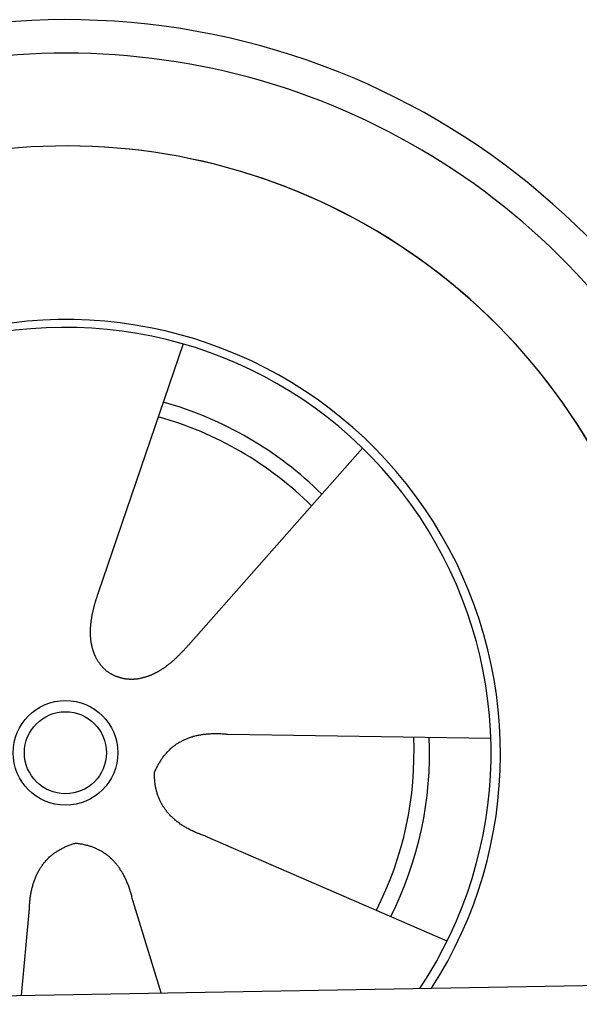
# Model space of a CAD drawing. Extents: x 1073 to 6773, y 5741 to 11866.
# Tile 49 of 54: x 4734 to 5056, y 10529 to 11096. Entities that reach past the tile are written whole.
import ezdxf

# ---------------------------------------------------------------- set-up
doc = ezdxf.new("R2010")
doc.units = 0
doc.layers.get('0').update_dxf_attribs({"linetype": 'CONTINUOUS'})
doc.layers.add('CAR', color=10, linetype='CONTINUOUS')

msp = doc.modelspace()

# ---------------------------------------------------------------- linework, layer by layer
msp.add_line((4651.05, 10533.01), (6015.84, 10556.83))
at = {"layer": 'CAR'}
for p, q in [((4828.42, 10909.64), (4779.43, 10766.37)), ((4931.59, 10849.67), (4831.33, 10736.2)), ((5005.44, 10682.46), (4854.04, 10684.77)), ((4980.29, 10565.8), (4841.39, 10626.09)), ((4815.73, 10535.92), (4799.49, 10588.59)), ((4735.19, 10534.51), (4739.78, 10582.49))]:
    msp.add_line(p, q, dxfattribs=at)
for points in [[(4779.43, 10766.4, 0), (4779.33, 10766, 0), (4779.22, 10765.7, 0), (4779.11, 10765.4, 0), (4779, 10765.1, 0), (4778.9, 10764.8, 0), (4778.79, 10764.4, 0), (4778.68, 10764.1, 0), (4778.58, 10763.8, 0), (4778.47, 10763.5, 0), (4778.37, 10763.2, 0), (4778.27, 10762.8, 0), (4778.16, 10762.5, 0), (4778.06, 10762.2, 0), (4777.96, 10761.9, 0), (4777.86, 10761.5, 0), (4777.76, 10761.2, 0), (4777.67, 10760.9, 0), (4777.57, 10760.5, 0), (4777.47, 10760.2, 0), (4777.38, 10759.9, 0), (4777.29, 10759.6, 0), (4777.19, 10759.2, 0), (4777.1, 10758.9, 0), (4777.01, 10758.6, 0), (4776.92, 10758.2, 0), (4776.84, 10757.9, 0), (4776.75, 10757.6, 0), (4776.67, 10757.2, 0), (4776.58, 10756.9, 0), (4776.5, 10756.6, 0), (4776.42, 10756.2, 0), (4776.34, 10755.9, 0), (4776.27, 10755.6, 0), (4776.19, 10755.2, 0), (4776.12, 10754.9, 0), (4776.04, 10754.6, 0), (4775.97, 10754.2, 0), (4775.91, 10753.9, 0), (4775.84, 10753.6, 0), (4775.77, 10753.2, 0), (4775.71, 10752.9, 0), (4775.65, 10752.6, 0), (4775.59, 10752.2, 0), (4775.53, 10751.9, 0), (4775.48, 10751.6, 0), (4775.42, 10751.2, 0), (4775.37, 10750.9, 0), (4775.32, 10750.6, 0), (4775.28, 10750.2, 0), (4775.23, 10749.9, 0), (4775.19, 10749.6, 0), (4775.15, 10749.2, 0), (4775.11, 10748.9, 0), (4775.07, 10748.5, 0), (4775.04, 10748.2, 0), (4775, 10747.9, 0), (4774.97, 10747.5, 0), (4774.95, 10747.2, 0), (4774.92, 10746.9, 0), (4774.9, 10746.5, 0), (4774.88, 10746.2, 0), (4774.86, 10745.9, 0), (4774.85, 10745.6, 0), (4774.83, 10745.2, 0), (4774.82, 10744.9, 0), (4774.81, 10744.6, 0), (4774.81, 10744.2, 0), (4774.81, 10743.9, 0), (4774.81, 10743.6, 0), (4774.81, 10743.2, 0), (4774.81, 10742.9, 0), (4774.82, 10742.6, 0), (4774.83, 10742.3, 0), (4774.84, 10741.9, 0), (4774.86, 10741.6, 0), (4774.88, 10741.3, 0), (4774.9, 10741, 0), (4774.92, 10740.6, 0), (4774.95, 10740.3, 0), (4774.98, 10740, 0), (4775.01, 10739.7, 0), (4775.05, 10739.3, 0), (4775.08, 10739, 0), (4775.12, 10738.7, 0), (4775.17, 10738.4, 0), (4775.21, 10738.1, 0), (4775.26, 10737.8, 0), (4775.32, 10737.4, 0), (4775.37, 10737.1, 0), (4775.43, 10736.8, 0), (4775.49, 10736.5, 0), (4775.55, 10736.2, 0), (4775.62, 10735.9, 0), (4775.69, 10735.6, 0), (4775.76, 10735.3, 0), (4775.84, 10735, 0), (4775.92, 10734.7, 0), (4776, 10734.4, 0), (4776.09, 10734.1, 0), (4776.18, 10733.8, 0), (4776.27, 10733.5, 0), (4776.36, 10733.2, 0), (4776.46, 10732.9, 0), (4776.56, 10732.6, 0), (4776.66, 10732.3, 0), (4776.77, 10732, 0), (4776.88, 10731.7, 0), (4776.99, 10731.4, 0), (4777.11, 10731.1, 0), (4777.23, 10730.8, 0), (4777.35, 10730.5, 0), (4777.48, 10730.3, 0), (4777.6, 10730, 0), (4777.74, 10729.7, 0), (4777.87, 10729.4, 0), (4778.01, 10729.1, 0), (4778.15, 10728.9, 0), (4778.29, 10728.6, 0), (4778.44, 10728.3, 0), (4778.59, 10728.1, 0), (4778.75, 10727.8, 0), (4778.9, 10727.5, 0), (4779.07, 10727.3, 0), (4779.23, 10727, 0), (4779.4, 10726.8, 0), (4779.57, 10726.5, 0), (4779.74, 10726.3, 0), (4779.92, 10726, 0), (4780.09, 10725.8, 0), (4780.28, 10725.5, 0), (4780.46, 10725.3, 0), (4780.65, 10725, 0), (4780.84, 10724.8, 0), (4781.04, 10724.6, 0), (4781.24, 10724.3, 0), (4781.44, 10724.1, 0), (4781.65, 10723.9, 0), (4781.85, 10723.6, 0), (4782.07, 10723.4, 0), (4782.28, 10723.2, 0), (4782.5, 10723, 0), (4782.72, 10722.8, 0), (4782.94, 10722.5, 0), (4783.17, 10722.3, 0), (4783.4, 10722.1, 0), (4783.63, 10721.9, 0), (4783.87, 10721.7, 0), (4784.11, 10721.5, 0), (4784.35, 10721.3, 0), (4784.6, 10721.1, 0), (4784.85, 10721, 0), (4785.1, 10720.8, 0), (4785.35, 10720.6, 0), (4785.61, 10720.4, 0), (4785.87, 10720.2, 0), (4786.14, 10720.1, 0), (4786.4, 10719.9, 0), (4786.67, 10719.7, 0), (4786.95, 10719.6, 0)], [(4831.33, 10736.2, 0), (4831.1, 10736, 0), (4830.88, 10735.7, 0), (4830.65, 10735.4, 0), (4830.43, 10735.2, 0), (4830.2, 10734.9, 0), (4829.98, 10734.7, 0), (4829.75, 10734.4, 0), (4829.52, 10734.2, 0), (4829.29, 10733.9, 0), (4829.06, 10733.7, 0), (4828.83, 10733.4, 0), (4828.6, 10733.2, 0), (4828.37, 10732.9, 0), (4828.13, 10732.7, 0), (4827.9, 10732.4, 0), (4827.66, 10732.2, 0), (4827.43, 10731.9, 0), (4827.19, 10731.7, 0), (4826.95, 10731.5, 0), (4826.71, 10731.2, 0), (4826.47, 10731, 0), (4826.23, 10730.7, 0), (4825.99, 10730.5, 0), (4825.75, 10730.2, 0), (4825.5, 10730, 0), (4825.26, 10729.8, 0), (4825.01, 10729.5, 0), (4824.77, 10729.3, 0), (4824.52, 10729, 0), (4824.27, 10728.8, 0), (4824.02, 10728.6, 0), (4823.77, 10728.3, 0), (4823.52, 10728.1, 0), (4823.27, 10727.9, 0), (4823.01, 10727.6, 0), (4822.76, 10727.4, 0), (4822.5, 10727.2, 0), (4822.24, 10727, 0), (4821.99, 10726.7, 0), (4821.73, 10726.5, 0), (4821.47, 10726.3, 0), (4821.21, 10726.1, 0), (4820.95, 10725.9, 0), (4820.68, 10725.7, 0), (4820.42, 10725.4, 0), (4820.16, 10725.2, 0), (4819.89, 10725, 0), (4819.62, 10724.8, 0), (4819.36, 10724.6, 0), (4819.09, 10724.4, 0), (4818.82, 10724.2, 0), (4818.55, 10724, 0), (4818.28, 10723.8, 0), (4818, 10723.6, 0), (4817.73, 10723.4, 0), (4817.46, 10723.2, 0), (4817.18, 10723, 0), (4816.9, 10722.8, 0), (4816.63, 10722.6, 0), (4816.35, 10722.5, 0), (4816.07, 10722.3, 0), (4815.79, 10722.1, 0), (4815.51, 10721.9, 0), (4815.23, 10721.7, 0), (4814.95, 10721.6, 0), (4814.66, 10721.4, 0), (4814.38, 10721.2, 0), (4814.09, 10721.1, 0), (4813.81, 10720.9, 0), (4813.52, 10720.7, 0), (4813.23, 10720.6, 0), (4812.94, 10720.4, 0), (4812.65, 10720.3, 0), (4812.36, 10720.1, 0), (4812.07, 10720, 0), (4811.78, 10719.8, 0), (4811.49, 10719.7, 0), (4811.2, 10719.5, 0), (4810.9, 10719.4, 0), (4810.61, 10719.3, 0), (4810.31, 10719.1, 0), (4810.02, 10719, 0), (4809.72, 10718.9, 0), (4809.42, 10718.8, 0), (4809.13, 10718.7, 0), (4808.83, 10718.5, 0), (4808.53, 10718.4, 0), (4808.23, 10718.3, 0), (4807.93, 10718.2, 0), (4807.63, 10718.1, 0), (4807.33, 10718, 0), (4807.03, 10717.9, 0), (4806.72, 10717.8, 0), (4806.42, 10717.7, 0), (4806.12, 10717.6, 0), (4805.82, 10717.5, 0), (4805.51, 10717.5, 0), (4805.21, 10717.4, 0), (4804.9, 10717.3, 0), (4804.6, 10717.2, 0), (4804.29, 10717.2, 0), (4803.99, 10717.1, 0), (4803.68, 10717, 0), (4803.38, 10717, 0), (4803.07, 10716.9, 0), (4802.76, 10716.9, 0), (4802.46, 10716.8, 0), (4802.15, 10716.8, 0), (4801.84, 10716.7, 0), (4801.53, 10716.7, 0), (4801.23, 10716.7, 0), (4800.92, 10716.6, 0), (4800.61, 10716.6, 0), (4800.3, 10716.6, 0), (4800, 10716.6, 0), (4799.69, 10716.5, 0), (4799.38, 10716.5, 0), (4799.08, 10716.5, 0), (4798.77, 10716.5, 0), (4798.46, 10716.5, 0), (4798.15, 10716.5, 0), (4797.85, 10716.5, 0), (4797.54, 10716.5, 0), (4797.24, 10716.6, 0), (4796.93, 10716.6, 0), (4796.62, 10716.6, 0), (4796.32, 10716.6, 0), (4796.01, 10716.6, 0), (4795.71, 10716.7, 0), (4795.41, 10716.7, 0), (4795.1, 10716.8, 0), (4794.8, 10716.8, 0), (4794.5, 10716.9, 0), (4794.2, 10716.9, 0), (4793.9, 10717, 0), (4793.6, 10717, 0), (4793.3, 10717.1, 0), (4793, 10717.2, 0), (4792.7, 10717.2, 0), (4792.4, 10717.3, 0), (4792.1, 10717.4, 0), (4791.81, 10717.5, 0), (4791.51, 10717.6, 0), (4791.22, 10717.7, 0), (4790.93, 10717.8, 0), (4790.63, 10717.9, 0), (4790.34, 10718, 0), (4790.05, 10718.1, 0), (4789.76, 10718.2, 0), (4789.48, 10718.3, 0), (4789.19, 10718.4, 0), (4788.91, 10718.6, 0), (4788.62, 10718.7, 0), (4788.34, 10718.8, 0), (4788.06, 10719, 0), (4787.78, 10719.1, 0), (4787.5, 10719.3, 0), (4787.22, 10719.4, 0), (4786.95, 10719.6, 0)], [(4854.04, 10684.8, 0), (4853.38, 10684.8, 0), (4852.71, 10684.9, 0), (4852.06, 10684.9, 0), (4851.4, 10685, 0), (4850.76, 10685, 0), (4850.11, 10685.1, 0), (4849.47, 10685.1, 0), (4848.84, 10685.1, 0), (4848.21, 10685.1, 0), (4847.59, 10685.1, 0), (4846.97, 10685.1, 0), (4846.35, 10685.1, 0), (4845.74, 10685.1, 0), (4845.13, 10685.1, 0), (4844.53, 10685.1, 0), (4843.94, 10685, 0), (4843.35, 10685, 0), (4842.76, 10685, 0), (4842.18, 10684.9, 0), (4841.6, 10684.9, 0), (4841.03, 10684.8, 0), (4840.46, 10684.7, 0), (4839.9, 10684.7, 0), (4839.34, 10684.6, 0), (4838.79, 10684.5, 0), (4838.24, 10684.4, 0), (4837.69, 10684.3, 0), (4837.16, 10684.2, 0), (4836.62, 10684.1, 0), (4836.09, 10684, 0), (4835.57, 10683.9, 0), (4835.05, 10683.7, 0), (4834.53, 10683.6, 0), (4834.02, 10683.5, 0), (4833.52, 10683.3, 0), (4833.01, 10683.2, 0), (4832.52, 10683, 0), (4832.03, 10682.8, 0), (4831.54, 10682.7, 0), (4831.06, 10682.5, 0), (4830.58, 10682.3, 0), (4830.11, 10682.1, 0), (4829.64, 10681.9, 0), (4829.18, 10681.7, 0), (4828.72, 10681.5, 0), (4828.27, 10681.3, 0), (4827.82, 10681.1, 0), (4827.37, 10680.8, 0), (4826.93, 10680.6, 0), (4826.5, 10680.4, 0), (4826.07, 10680.1, 0), (4825.64, 10679.9, 0), (4825.22, 10679.6, 0), (4824.81, 10679.3, 0), (4824.4, 10679.1, 0), (4823.99, 10678.8, 0), (4823.59, 10678.5, 0), (4823.19, 10678.2, 0), (4822.8, 10677.9, 0), (4822.42, 10677.6, 0), (4822.03, 10677.3, 0), (4821.66, 10677, 0), (4821.28, 10676.7, 0), (4820.92, 10676.4, 0), (4820.55, 10676, 0), (4820.19, 10675.7, 0), (4819.84, 10675.3, 0), (4819.49, 10675, 0), (4819.15, 10674.6, 0), (4818.81, 10674.3, 0), (4818.47, 10673.9, 0), (4818.14, 10673.5, 0), (4817.82, 10673.1, 0), (4817.5, 10672.7, 0), (4817.18, 10672.4, 0), (4816.87, 10672, 0), (4816.56, 10671.5, 0), (4816.26, 10671.1, 0), (4815.97, 10670.7, 0), (4815.67, 10670.3, 0), (4815.39, 10669.9, 0), (4815.1, 10669.4, 0), (4814.83, 10669, 0), (4814.55, 10668.5, 0), (4814.28, 10668.1, 0), (4814.02, 10667.6, 0), (4813.76, 10667.1, 0), (4813.51, 10666.7, 0), (4813.26, 10666.2, 0), (4813.01, 10665.7, 0), (4812.78, 10665.2, 0), (4812.54, 10664.7, 0), (4812.31, 10664.2, 0), (4812.08, 10663.7, 0), (4811.86, 10663.2, 0)], [(4841.39, 10626.1, 0), (4840.76, 10626.3, 0), (4840.13, 10626.5, 0), (4839.51, 10626.8, 0), (4838.9, 10627, 0), (4838.29, 10627.2, 0), (4837.69, 10627.5, 0), (4837.1, 10627.7, 0), (4836.51, 10627.9, 0), (4835.93, 10628.2, 0), (4835.36, 10628.4, 0), (4834.79, 10628.7, 0), (4834.24, 10628.9, 0), (4833.68, 10629.2, 0), (4833.14, 10629.5, 0), (4832.6, 10629.7, 0), (4832.07, 10630, 0), (4831.55, 10630.3, 0), (4831.03, 10630.6, 0), (4830.52, 10630.8, 0), (4830.01, 10631.1, 0), (4829.52, 10631.4, 0), (4829.03, 10631.7, 0), (4828.55, 10632, 0), (4828.07, 10632.3, 0), (4827.6, 10632.6, 0), (4827.14, 10632.9, 0), (4826.68, 10633.2, 0), (4826.23, 10633.6, 0), (4825.79, 10633.9, 0), (4825.36, 10634.2, 0), (4824.93, 10634.5, 0), (4824.51, 10634.9, 0), (4824.1, 10635.2, 0), (4823.69, 10635.5, 0), (4823.29, 10635.9, 0), (4822.89, 10636.2, 0), (4822.51, 10636.6, 0), (4822.13, 10636.9, 0), (4821.76, 10637.3, 0), (4821.39, 10637.6, 0), (4821.03, 10638, 0), (4820.68, 10638.4, 0), (4820.33, 10638.8, 0), (4820, 10639.1, 0), (4819.66, 10639.5, 0), (4819.34, 10639.9, 0), (4819.02, 10640.3, 0), (4818.71, 10640.7, 0), (4818.41, 10641.1, 0), (4818.11, 10641.5, 0), (4817.82, 10641.9, 0), (4817.54, 10642.3, 0), (4817.26, 10642.7, 0), (4816.99, 10643.1, 0), (4816.73, 10643.5, 0), (4816.47, 10643.9, 0), (4816.22, 10644.3, 0), (4815.98, 10644.8, 0), (4815.75, 10645.2, 0), (4815.52, 10645.6, 0), (4815.3, 10646.1, 0), (4815.08, 10646.5, 0), (4814.87, 10647, 0), (4814.67, 10647.4, 0), (4814.48, 10647.9, 0), (4814.29, 10648.3, 0), (4814.11, 10648.8, 0), (4813.94, 10649.2, 0), (4813.77, 10649.7, 0), (4813.61, 10650.2, 0), (4813.46, 10650.7, 0), (4813.32, 10651.1, 0), (4813.18, 10651.6, 0), (4813.04, 10652.1, 0), (4812.92, 10652.6, 0), (4812.8, 10653.1, 0), (4812.69, 10653.6, 0), (4812.59, 10654.1, 0), (4812.49, 10654.6, 0), (4812.4, 10655.1, 0), (4812.31, 10655.6, 0), (4812.24, 10656.1, 0), (4812.17, 10656.6, 0), (4812.1, 10657.2, 0), (4812.05, 10657.7, 0), (4812, 10658.2, 0), (4811.96, 10658.8, 0), (4811.92, 10659.3, 0), (4811.89, 10659.8, 0), (4811.87, 10660.4, 0), (4811.85, 10660.9, 0), (4811.85, 10661.5, 0), (4811.85, 10662, 0), (4811.85, 10662.6, 0), (4811.86, 10663.2, 0)], [(4739.78, 10582.5, 0), (4739.79, 10583.2, 0), (4739.81, 10583.8, 0), (4739.83, 10584.5, 0), (4739.86, 10585.1, 0), (4739.89, 10585.8, 0), (4739.93, 10586.4, 0), (4739.97, 10587.1, 0), (4740.02, 10587.7, 0), (4740.08, 10588.3, 0), (4740.14, 10589, 0), (4740.21, 10589.6, 0), (4740.28, 10590.2, 0), (4740.36, 10590.8, 0), (4740.44, 10591.4, 0), (4740.53, 10592, 0), (4740.63, 10592.6, 0), (4740.73, 10593.2, 0), (4740.83, 10593.7, 0), (4740.94, 10594.3, 0), (4741.06, 10594.9, 0), (4741.18, 10595.4, 0), (4741.31, 10596, 0), (4741.45, 10596.5, 0), (4741.59, 10597.1, 0), (4741.73, 10597.6, 0), (4741.88, 10598.2, 0), (4742.04, 10598.7, 0), (4742.2, 10599.2, 0), (4742.37, 10599.7, 0), (4742.55, 10600.3, 0), (4742.72, 10600.8, 0), (4742.91, 10601.3, 0), (4743.1, 10601.8, 0), (4743.3, 10602.2, 0), (4743.5, 10602.7, 0), (4743.71, 10603.2, 0), (4743.92, 10603.7, 0), (4744.14, 10604.2, 0), (4744.36, 10604.6, 0), (4744.59, 10605.1, 0), (4744.83, 10605.5, 0), (4745.07, 10606, 0), (4745.32, 10606.4, 0), (4745.57, 10606.9, 0), (4745.83, 10607.3, 0), (4746.09, 10607.7, 0), (4746.36, 10608.2, 0), (4746.63, 10608.6, 0), (4746.92, 10609, 0), (4747.2, 10609.4, 0), (4747.49, 10609.8, 0), (4747.79, 10610.2, 0), (4748.09, 10610.6, 0), (4748.4, 10611, 0), (4748.72, 10611.3, 0), (4749.04, 10611.7, 0), (4749.36, 10612.1, 0), (4749.69, 10612.4, 0), (4750.03, 10612.8, 0), (4750.37, 10613.1, 0), (4750.72, 10613.5, 0), (4751.08, 10613.8, 0), (4751.44, 10614.2, 0), (4751.8, 10614.5, 0), (4752.17, 10614.8, 0), (4752.55, 10615.1, 0), (4752.93, 10615.4, 0), (4753.32, 10615.8, 0), (4753.71, 10616.1, 0), (4754.11, 10616.4, 0), (4754.51, 10616.6, 0), (4754.92, 10616.9, 0), (4755.34, 10617.2, 0), (4755.76, 10617.5, 0), (4756.19, 10617.8, 0), (4756.62, 10618, 0), (4757.06, 10618.3, 0), (4757.5, 10618.5, 0), (4757.95, 10618.8, 0), (4758.41, 10619, 0), (4758.87, 10619.3, 0), (4759.34, 10619.5, 0), (4759.81, 10619.7, 0), (4760.29, 10620, 0), (4760.77, 10620.2, 0), (4761.26, 10620.4, 0), (4761.75, 10620.6, 0), (4762.25, 10620.8, 0), (4762.76, 10621, 0), (4763.27, 10621.2, 0), (4763.79, 10621.4, 0), (4764.31, 10621.5, 0), (4764.84, 10621.7, 0), (4765.37, 10621.9, 0), (4765.91, 10622, 0)], [(4799.49, 10588.6, 0), (4799.35, 10589.2, 0), (4799.2, 10589.9, 0), (4799.04, 10590.5, 0), (4798.88, 10591.2, 0), (4798.72, 10591.8, 0), (4798.55, 10592.4, 0), (4798.38, 10593, 0), (4798.2, 10593.6, 0), (4798.02, 10594.2, 0), (4797.84, 10594.8, 0), (4797.65, 10595.4, 0), (4797.45, 10596, 0), (4797.26, 10596.6, 0), (4797.05, 10597.2, 0), (4796.84, 10597.7, 0), (4796.63, 10598.3, 0), (4796.42, 10598.8, 0), (4796.2, 10599.4, 0), (4795.97, 10599.9, 0), (4795.74, 10600.5, 0), (4795.51, 10601, 0), (4795.27, 10601.5, 0), (4795.02, 10602, 0), (4794.78, 10602.5, 0), (4794.53, 10603, 0), (4794.27, 10603.5, 0), (4794.01, 10604, 0), (4793.74, 10604.5, 0), (4793.47, 10605, 0), (4793.2, 10605.4, 0), (4792.92, 10605.9, 0), (4792.64, 10606.3, 0), (4792.35, 10606.8, 0), (4792.06, 10607.2, 0), (4791.76, 10607.7, 0), (4791.46, 10608.1, 0), (4791.16, 10608.5, 0), (4790.85, 10608.9, 0), (4790.54, 10609.3, 0), (4790.22, 10609.7, 0), (4789.9, 10610.1, 0), (4789.57, 10610.5, 0), (4789.24, 10610.9, 0), (4788.9, 10611.3, 0), (4788.56, 10611.7, 0), (4788.22, 10612, 0), (4787.87, 10612.4, 0), (4787.51, 10612.7, 0), (4787.16, 10613.1, 0), (4786.79, 10613.4, 0), (4786.43, 10613.8, 0), (4786.06, 10614.1, 0), (4785.68, 10614.4, 0), (4785.3, 10614.7, 0), (4784.92, 10615, 0), (4784.53, 10615.3, 0), (4784.13, 10615.6, 0), (4783.74, 10615.9, 0), (4783.33, 10616.2, 0), (4782.93, 10616.5, 0), (4782.52, 10616.7, 0), (4782.1, 10617, 0), (4781.68, 10617.3, 0), (4781.26, 10617.5, 0), (4780.83, 10617.7, 0), (4780.39, 10618, 0), (4779.96, 10618.2, 0), (4779.52, 10618.4, 0), (4779.07, 10618.6, 0), (4778.62, 10618.9, 0), (4778.16, 10619.1, 0), (4777.7, 10619.3, 0), (4777.24, 10619.5, 0), (4776.77, 10619.6, 0), (4776.3, 10619.8, 0), (4775.82, 10620, 0), (4775.34, 10620.2, 0), (4774.85, 10620.3, 0), (4774.36, 10620.5, 0), (4773.87, 10620.6, 0), (4773.37, 10620.8, 0), (4772.86, 10620.9, 0), (4772.36, 10621, 0), (4771.84, 10621.1, 0), (4771.33, 10621.2, 0), (4770.8, 10621.4, 0), (4770.28, 10621.5, 0), (4769.75, 10621.5, 0), (4769.21, 10621.6, 0), (4768.67, 10621.7, 0), (4768.13, 10621.8, 0), (4767.58, 10621.9, 0), (4767.03, 10621.9, 0), (4766.47, 10622, 0), (4765.91, 10622, 0)]]:
    msp.add_polyline3d(points, dxfattribs=at)
for radius in [30.15, 23.62]:
    msp.add_circle((4760.58, 10674.22), radius, dxfattribs=at)
for centre, radius, start, end in [((4761.01, 10673.71), 422.7, 4.6504, 165.2126), ((4761.01, 10673.71), 403.41, 0.0315, 193.9312), ((4761.01, 10673.71), 350, 337.6496, 204.3559), ((4761.01, 10673.71), 350, 337.6876, 204.3559), ((4761.01, 10673.71), 250, 327.2965, 162.2292), ((4760.58, 10674.22), 245, 326.365, 161.9804), ((4760.58, 10674.22), 209.64, 45.262, 74.3995), ((4760.58, 10674.22), 200.65, 45.1152, 74.5463), ((4760.58, 10674.22), 200.65, 333.1152, 2.5463), ((4760.58, 10674.22), 209.64, 333.262, 2.3995)]:
    msp.add_arc(centre, radius, start, end, dxfattribs=at)

doc.saveas('drawing.dxf')
